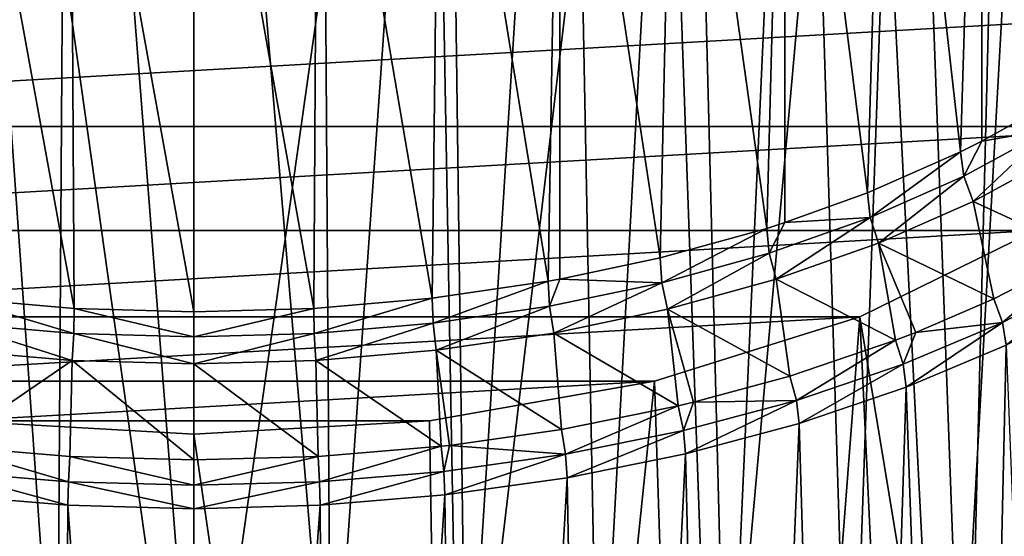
# Model space of a CAD drawing. Extents: x -46 to 46, y 1 to 197.
# Tile 109 of 168: x -4 to 21, y 90 to 104. Entities that reach past the tile are written whole.
import ezdxf

# ---------------------------------------------------------------- set-up
doc = ezdxf.new("R2010")
doc.units = 0
doc.header["$LTSCALE"] = 25.4
doc.layers.get('0').update_dxf_attribs({"color": 13, "linetype": 'CONTINUOUS'})

# ---------------------------------------------------------------- blocks, each defined once
blk = doc.blocks.new('BUSH-3401_STL')
at = {"color": 251}
mesh = blk.add_polyface(dxfattribs=at)
corners = [(-3.312, 84.087, 203.649), (-6.303, 126.324, 172.439), (-6.856, 83.792, 203.193), (-3.034, 126.596, 172.859)]
mesh.append_faces([[corners[k] for k in face] for face in [(0, 1, 2), (1, 0, 3)]], dxfattribs={"vtx0": -1, "color": 251})
mesh = blk.add_polyface(dxfattribs=at)
corners = [(0.268, 84.186, 203.801), (-3.034, 126.596, 172.859), (-3.312, 84.087, 203.649), (0.268, 126.687, 173)]
mesh.append_faces([[corners[k] for k in face] for face in [(0, 1, 2), (1, 0, 3)]], dxfattribs={"vtx0": -1, "color": 251})
mesh = blk.add_polyface(dxfattribs=at)
corners = [(3.848, 84.087, 203.649), (0.268, 126.687, 173), (0.268, 84.186, 203.801), (3.571, 126.596, 172.859)]
mesh.append_faces([[corners[k] for k in face] for face in [(0, 1, 2), (1, 0, 3)]], dxfattribs={"vtx0": -1, "color": 251})
mesh = blk.add_polyface(dxfattribs=at)
corners = [(3.848, 84.087, 203.649), (6.839, 126.324, 172.439), (3.571, 126.596, 172.859), (7.392, 83.792, 203.193)]
mesh.append_faces([[corners[k] for k in face] for face in [(0, 1, 2), (1, 0, 3)]], dxfattribs={"vtx0": -1, "color": 251})
mesh = blk.add_polyface(dxfattribs=at)
corners = [(7.392, 83.792, 203.193), (10.04, 125.873, 171.743), (6.839, 126.324, 172.439), (10.863, 83.303, 202.439)]
mesh.append_faces([[corners[k] for k in face] for face in [(0, 1, 2), (1, 0, 3)]], dxfattribs={"vtx0": -1, "color": 251})
mesh = blk.add_polyface(dxfattribs=at)
corners = [(10.863, 83.303, 202.439), (13.141, 125.249, 170.779), (10.04, 125.873, 171.743), (14.225, 82.626, 201.394)]
mesh.append_faces([[corners[k] for k in face] for face in [(0, 1, 2), (1, 0, 3)]], dxfattribs={"vtx0": -1, "color": 251})
mesh = blk.add_polyface(dxfattribs=at)
corners = [(6.433, 93.497, 121.045), (-5.897, 93.497, 121.045), (0.268, 93.145, 120.501), (12.329, 94.538, 122.653), (-11.793, 94.538, 122.653), (17.698, 96.224, 125.255), (-17.162, 96.224, 125.255), (22.305, 98.479, 128.736), (-21.769, 98.479, 128.736), (25.949, 101.205, 132.946), (-25.413, 101.205, 132.946), (28.471, 104.284, 137.699), (-27.935, 104.284, 137.699), (29.76, 107.581, 142.789), (-29.224, 107.581, 142.789), (29.76, 110.951, 147.992), (-29.224, 110.951, 147.992), (28.471, 114.247, 153.082), (-27.935, 114.247, 153.082), (25.949, 117.326, 157.835), (-25.413, 117.326, 157.835), (22.305, 120.053, 162.044), (-21.769, 120.053, 162.044), (17.698, 122.308, 165.526), (-17.162, 122.308, 165.526), (12.329, 123.993, 168.128), (-11.793, 123.993, 168.128), (6.433, 125.034, 169.736), (-5.897, 125.034, 169.736), (0.268, 125.387, 170.28)]
mesh.append_faces([[corners[k] for k in face] for face in [(0, 1, 2), (28, 27, 29)]], dxfattribs={"vtx0": -1, "color": 251})
mesh.append_faces([[corners[k] for k in face] for face in [(1, 3, 4), (4, 5, 6), (6, 7, 8), (8, 9, 10), (10, 11, 12), (12, 13, 14), (14, 15, 16), (16, 17, 18), (18, 19, 20), (20, 21, 22), (22, 23, 24), (24, 25, 26), (26, 27, 28)]], dxfattribs={"vtx0": -1, "vtx1": -1, "color": 251})
mesh.append_faces([[corners[k] for k in face] for face in [(1, 0, 3), (4, 3, 5), (6, 5, 7), (8, 7, 9), (10, 9, 11), (12, 11, 13), (14, 13, 15), (16, 15, 17), (18, 17, 19), (20, 19, 21), (22, 21, 23), (24, 23, 25), (26, 25, 27)]], dxfattribs={"vtx0": -1, "vtx2": -1, "color": 251})
mesh = blk.add_polyface(dxfattribs=at)
corners = [(-5.897, 125.034, 169.736), (0.268, 81.315, 203.408), (-6.697, 80.917, 202.793), (0.268, 125.387, 170.28)]
mesh.append_faces([[corners[k] for k in face] for face in [(0, 1, 2), (1, 0, 3)]], dxfattribs={"vtx0": -1, "color": 251})
mesh = blk.add_polyface(dxfattribs=at)
corners = [(6.433, 125.034, 169.736), (0.268, 81.315, 203.408), (0.268, 125.387, 170.28), (7.233, 80.917, 202.793)]
mesh.append_faces([[corners[k] for k in face] for face in [(0, 1, 2), (1, 0, 3)]], dxfattribs={"vtx0": -1, "color": 251})
mesh = blk.add_polyface(dxfattribs=at)
corners = [(14.225, 82.626, 201.394), (16.11, 124.457, 169.557), (13.141, 125.249, 170.779), (17.443, 81.768, 200.069)]
mesh.append_faces([[corners[k] for k in face] for face in [(0, 1, 2), (1, 0, 3)]], dxfattribs={"vtx0": -1, "color": 251})
mesh = blk.add_polyface(dxfattribs=at)
corners = [(12.329, 123.993, 168.128), (7.233, 80.917, 202.793), (6.433, 125.034, 169.736), (13.894, 79.74, 200.977)]
mesh.append_faces([[corners[k] for k in face] for face in [(0, 1, 2), (1, 0, 3)]], dxfattribs={"vtx0": -1, "color": 251})
mesh = blk.add_polyface(dxfattribs=at)
corners = [(17.443, 81.768, 200.069), (18.916, 123.506, 168.089), (16.11, 124.457, 169.557), (20.486, 80.737, 198.477)]
mesh.append_faces([[corners[k] for k in face] for face in [(0, 1, 2), (1, 0, 3)]], dxfattribs={"vtx0": -1, "color": 251})
mesh = blk.add_polyface(dxfattribs=at)
corners = [(17.698, 122.308, 165.526), (13.894, 79.74, 200.977), (12.329, 123.993, 168.128), (19.959, 77.837, 198.038)]
mesh.append_faces([[corners[k] for k in face] for face in [(0, 1, 2), (1, 0, 3)]], dxfattribs={"vtx0": -1, "color": 251})
mesh = blk.add_polyface(dxfattribs=at)
corners = [(20.486, 80.737, 198.477), (21.531, 122.406, 166.39), (18.916, 123.506, 168.089), (23.321, 79.544, 196.635)]
mesh.append_faces([[corners[k] for k in face] for face in [(0, 1, 2), (1, 0, 3)]], dxfattribs={"vtx0": -1, "color": 251})
mesh = blk.add_polyface(dxfattribs=at)
corners = [(19.959, 77.837, 198.038), (22.305, 120.053, 162.044), (25.163, 75.289, 194.104), (17.698, 122.308, 165.526)]
mesh.append_faces([[corners[k] for k in face] for face in [(0, 1, 2), (1, 0, 3)]], dxfattribs={"vtx0": -1, "color": 251})
mesh = blk.add_polyface(dxfattribs=at)
corners = [(23.133, 119.942, 115.335), (22.562, 101.75, 126.341), (20.899, 118.66, 113.356)]
mesh.append_faces([[corners[k] for k in face] for face in [(0, 1, 2)]], dxfattribs={"color": 251})
mesh = blk.add_polyface(dxfattribs=at)
corners = [(20.899, 118.66, 113.356), (20.342, 100.543, 124.478), (18.423, 117.517, 111.591)]
mesh.append_faces([[corners[k] for k in face] for face in [(0, 1, 2)]], dxfattribs={"color": 251})
mesh = blk.add_polyface(dxfattribs=at)
corners = [(20.899, 118.66, 113.356), (20.899, 100.823, 124.91), (20.342, 100.543, 124.478)]
mesh.append_faces([[corners[k] for k in face] for face in [(0, 1, 2)]], dxfattribs={"color": 251})
mesh = blk.add_polyface(dxfattribs=at)
corners = [(20.899, 118.66, 113.356), (22.562, 101.75, 126.341), (20.899, 100.823, 124.91)]
mesh.append_faces([[corners[k] for k in face] for face in [(0, 1, 2)]], dxfattribs={"color": 251})
mesh = blk.add_polyface(dxfattribs=at)
corners = [(18.423, 117.517, 111.591), (17.902, 99.469, 122.819), (15.735, 116.526, 110.061)]
mesh.append_faces([[corners[k] for k in face] for face in [(0, 1, 2)]], dxfattribs={"color": 251})
mesh = blk.add_polyface(dxfattribs=at)
corners = [(20.342, 100.543, 124.478), (17.902, 99.469, 122.819), (18.423, 117.517, 111.591)]
mesh.append_faces([[corners[k] for k in face] for face in [(0, 1, 2)]], dxfattribs={"color": 251})
mesh = blk.add_polyface(dxfattribs=at)
corners = [(15.735, 116.526, 110.061), (15.268, 98.539, 121.384), (12.865, 115.699, 108.784)]
mesh.append_faces([[corners[k] for k in face] for face in [(0, 1, 2)]], dxfattribs={"color": 251})
mesh = blk.add_polyface(dxfattribs=at)
corners = [(15.735, 98.689, 121.614), (15.268, 98.539, 121.384), (15.735, 116.526, 110.061)]
mesh.append_faces([[corners[k] for k in face] for face in [(0, 1, 2)]], dxfattribs={"color": 251})
mesh = blk.add_polyface(dxfattribs=at)
corners = [(17.902, 99.469, 122.819), (15.735, 98.689, 121.614), (15.735, 116.526, 110.061)]
mesh.append_faces([[corners[k] for k in face] for face in [(0, 1, 2)]], dxfattribs={"color": 251})
mesh = blk.add_polyface(dxfattribs=at)
corners = [(12.865, 115.699, 108.784), (12.47, 97.764, 120.187), (9.847, 115.045, 107.775)]
mesh.append_faces([[corners[k] for k in face] for face in [(0, 1, 2)]], dxfattribs={"color": 251})
mesh = blk.add_polyface(dxfattribs=at)
corners = [(15.268, 98.539, 121.384), (12.47, 97.764, 120.187), (12.865, 115.699, 108.784)]
mesh.append_faces([[corners[k] for k in face] for face in [(0, 1, 2)]], dxfattribs={"color": 251})
mesh = blk.add_polyface(dxfattribs=at)
corners = [(9.847, 115.045, 107.775), (9.539, 97.152, 119.243), (6.717, 114.573, 107.045)]
mesh.append_faces([[corners[k] for k in face] for face in [(0, 1, 2)]], dxfattribs={"color": 251})
mesh = blk.add_polyface(dxfattribs=at)
corners = [(9.847, 97.208, 119.328), (9.539, 97.152, 119.243), (9.847, 115.045, 107.775)]
mesh.append_faces([[corners[k] for k in face] for face in [(0, 1, 2)]], dxfattribs={"color": 251})
mesh = blk.add_polyface(dxfattribs=at)
corners = [(12.47, 97.764, 120.187), (9.847, 97.208, 119.328), (9.847, 115.045, 107.775)]
mesh.append_faces([[corners[k] for k in face] for face in [(0, 1, 2)]], dxfattribs={"color": 251})
mesh = blk.add_polyface(dxfattribs=at)
corners = [(-2.868, 96.443, 118.148), (-6.181, 114.573, 107.045), (-2.976, 114.287, 106.604)]
mesh.append_faces([[corners[k] for k in face] for face in [(0, 1, 2)]], dxfattribs={"color": 251})
mesh = blk.add_polyface(dxfattribs=at)
corners = [(-2.868, 96.443, 118.148), (-5.969, 96.71, 118.56), (-6.181, 114.573, 107.045)]
mesh.append_faces([[corners[k] for k in face] for face in [(0, 1, 2)]], dxfattribs={"color": 251})
mesh = blk.add_polyface(dxfattribs=at)
corners = [(6.717, 114.573, 107.045), (6.505, 96.71, 118.56), (3.512, 114.287, 106.604)]
mesh.append_faces([[corners[k] for k in face] for face in [(0, 1, 2)]], dxfattribs={"color": 251})
mesh = blk.add_polyface(dxfattribs=at)
corners = [(9.539, 97.152, 119.243), (6.505, 96.71, 118.56), (6.717, 114.573, 107.045)]
mesh.append_faces([[corners[k] for k in face] for face in [(0, 1, 2)]], dxfattribs={"color": 251})
mesh = blk.add_polyface(dxfattribs=at)
corners = [(0.268, 96.354, 118.01), (-2.976, 114.287, 106.604), (0.268, 114.191, 106.457)]
mesh.append_faces([[corners[k] for k in face] for face in [(0, 1, 2)]], dxfattribs={"color": 251})
mesh = blk.add_polyface(dxfattribs=at)
corners = [(0.268, 96.354, 118.01), (-2.868, 96.443, 118.148), (-2.976, 114.287, 106.604)]
mesh.append_faces([[corners[k] for k in face] for face in [(0, 1, 2)]], dxfattribs={"color": 251})
mesh = blk.add_polyface(dxfattribs=at)
corners = [(3.512, 114.287, 106.604), (3.404, 96.443, 118.148), (0.268, 114.191, 106.457)]
mesh.append_faces([[corners[k] for k in face] for face in [(0, 1, 2)]], dxfattribs={"color": 251})
mesh = blk.add_polyface(dxfattribs=at)
corners = [(6.505, 96.71, 118.56), (3.404, 96.443, 118.148), (3.512, 114.287, 106.604)]
mesh.append_faces([[corners[k] for k in face] for face in [(0, 1, 2)]], dxfattribs={"color": 251})
mesh = blk.add_polyface(dxfattribs=at)
corners = [(3.404, 96.443, 118.148), (0.268, 96.354, 118.01), (0.268, 114.191, 106.457)]
mesh.append_faces([[corners[k] for k in face] for face in [(0, 1, 2)]], dxfattribs={"color": 251})
mesh = blk.add_polyface(dxfattribs=at)
corners = [(22.562, 101.75, 126.341), (22.657, 101.116, 126.651), (20.899, 100.823, 124.91)]
mesh.append_faces([[corners[k] for k in face] for face in [(0, 1, 2)]], dxfattribs={"color": 251})
mesh = blk.add_polyface(dxfattribs=at)
corners = [(22.657, 101.116, 126.651), (20.427, 99.904, 124.779), (20.899, 100.823, 124.91)]
mesh.append_faces([[corners[k] for k in face] for face in [(0, 1, 2)]], dxfattribs={"color": 251})
mesh = blk.add_polyface(dxfattribs=at)
corners = [(22.657, 101.116, 126.651), (20.67, 99.244, 124.885), (20.427, 99.904, 124.779), (22.927, 100.47, 126.779)]
mesh.append_faces([[corners[k] for k in face] for face in [(0, 1, 2), (1, 0, 3)]], dxfattribs={"vtx0": -1, "color": 251})
mesh = blk.add_polyface(dxfattribs=at)
corners = [(20.899, 100.823, 124.91), (20.427, 99.904, 124.779), (20.342, 100.543, 124.478)]
mesh.append_faces([[corners[k] for k in face] for face in [(0, 1, 2)]], dxfattribs={"color": 251})
mesh = blk.add_polyface(dxfattribs=at)
corners = [(20.342, 100.543, 124.478), (17.976, 98.825, 123.114), (17.902, 99.469, 122.819), (20.427, 99.904, 124.779)]
mesh.append_faces([[corners[k] for k in face] for face in [(0, 1, 2), (1, 0, 3)]], dxfattribs={"vtx0": -1, "color": 251})
mesh = blk.add_polyface(dxfattribs=at)
corners = [(23.575, 97.91, 126.35), (20.67, 99.244, 124.885), (22.927, 100.47, 126.779)]
mesh.append_faces([[corners[k] for k in face] for face in [(0, 1, 2)]], dxfattribs={"color": 251})
mesh = blk.add_polyface(dxfattribs=at)
corners = [(20.427, 99.904, 124.779), (18.19, 98.152, 123.199), (17.976, 98.825, 123.114), (20.67, 99.244, 124.885)]
mesh.append_faces([[corners[k] for k in face] for face in [(0, 1, 2), (1, 0, 3)]], dxfattribs={"vtx0": -1, "color": 251})
mesh = blk.add_polyface(dxfattribs=at)
corners = [(17.976, 98.825, 123.114), (15.735, 98.689, 121.614), (17.902, 99.469, 122.819)]
mesh.append_faces([[corners[k] for k in face] for face in [(0, 1, 2)]], dxfattribs={"color": 251})
mesh = blk.add_polyface(dxfattribs=at)
corners = [(21.214, 96.69, 124.466), (18.19, 98.152, 123.199), (20.67, 99.244, 124.885)]
mesh.append_faces([[corners[k] for k in face] for face in [(0, 1, 2)]], dxfattribs={"color": 251})
mesh = blk.add_polyface(dxfattribs=at)
corners = [(23.575, 97.91, 126.35), (21.214, 96.69, 124.466), (20.67, 99.244, 124.885)]
mesh.append_faces([[corners[k] for k in face] for face in [(0, 1, 2)]], dxfattribs={"color": 251})
mesh = blk.add_polyface(dxfattribs=at)
corners = [(17.976, 98.825, 123.114), (15.331, 97.892, 121.672), (15.735, 98.689, 121.614)]
mesh.append_faces([[corners[k] for k in face] for face in [(0, 1, 2)]], dxfattribs={"color": 251})
mesh = blk.add_polyface(dxfattribs=at)
corners = [(17.976, 98.825, 123.114), (15.513, 97.207, 121.74), (15.331, 97.892, 121.672), (18.19, 98.152, 123.199)]
mesh.append_faces([[corners[k] for k in face] for face in [(0, 1, 2), (1, 0, 3)]], dxfattribs={"vtx0": -1, "color": 251})
mesh = blk.add_polyface(dxfattribs=at)
corners = [(15.268, 98.539, 121.384), (12.522, 97.113, 120.471), (12.47, 97.764, 120.187), (15.331, 97.892, 121.672)]
mesh.append_faces([[corners[k] for k in face] for face in [(0, 1, 2), (1, 0, 3)]], dxfattribs={"vtx0": -1, "color": 251})
mesh = blk.add_polyface(dxfattribs=at)
corners = [(15.735, 98.689, 121.614), (15.331, 97.892, 121.672), (15.268, 98.539, 121.384)]
mesh.append_faces([[corners[k] for k in face] for face in [(0, 1, 2)]], dxfattribs={"color": 251})
mesh = blk.add_polyface(dxfattribs=at)
corners = [(25.163, 50.917, 156.476), (17.698, 96.224, 125.255), (19.959, 48.369, 152.543), (22.305, 98.479, 128.736)]
mesh.append_faces([[corners[k] for k in face] for face in [(0, 1, 2), (1, 0, 3)]], dxfattribs={"vtx0": -1, "color": 251})
mesh = blk.add_polyface(dxfattribs=at)
corners = [(18.638, 95.606, 122.793), (15.513, 97.207, 121.74), (18.19, 98.152, 123.199)]
mesh.append_faces([[corners[k] for k in face] for face in [(0, 1, 2)]], dxfattribs={"color": 251})
mesh = blk.add_polyface(dxfattribs=at)
corners = [(21.214, 96.69, 124.466), (19.169, 95.811, 123.11), (18.19, 98.152, 123.199)]
mesh.append_faces([[corners[k] for k in face] for face in [(0, 1, 2)]], dxfattribs={"color": 251})
mesh = blk.add_polyface(dxfattribs=at)
corners = [(19.169, 95.811, 123.11), (18.638, 95.606, 122.793), (18.19, 98.152, 123.199)]
mesh.append_faces([[corners[k] for k in face] for face in [(0, 1, 2)]], dxfattribs={"color": 251})
mesh = blk.add_polyface(dxfattribs=at)
corners = [(12.522, 97.113, 120.471), (9.847, 97.208, 119.328), (12.47, 97.764, 120.187)]
mesh.append_faces([[corners[k] for k in face] for face in [(0, 1, 2)]], dxfattribs={"color": 251})
mesh = blk.add_polyface(dxfattribs=at)
corners = [(15.331, 97.892, 121.672), (12.67, 96.419, 120.524), (12.522, 97.113, 120.471), (15.513, 97.207, 121.74)]
mesh.append_faces([[corners[k] for k in face] for face in [(0, 1, 2), (1, 0, 3)]], dxfattribs={"vtx0": -1, "color": 251})
mesh = blk.add_polyface(dxfattribs=at)
corners = [(23.575, 97.91, 126.35), (21.438, 96.075, 124.553), (21.214, 96.69, 124.466), (23.825, 97.308, 126.457)]
mesh.append_faces([[corners[k] for k in face] for face in [(0, 1, 2), (1, 0, 3)]], dxfattribs={"vtx0": -1, "color": 251})
mesh = blk.add_polyface(dxfattribs=at)
corners = [(9.847, 97.208, 119.328), (9.578, 96.499, 119.522), (9.539, 97.152, 119.243)]
mesh.append_faces([[corners[k] for k in face] for face in [(0, 1, 2)]], dxfattribs={"color": 251})
mesh = blk.add_polyface(dxfattribs=at)
corners = [(12.522, 97.113, 120.471), (9.578, 96.499, 119.522), (9.847, 97.208, 119.328)]
mesh.append_faces([[corners[k] for k in face] for face in [(0, 1, 2)]], dxfattribs={"color": 251})
mesh = blk.add_polyface(dxfattribs=at)
corners = [(15.873, 94.669, 121.347), (12.67, 96.419, 120.524), (15.513, 97.207, 121.74)]
mesh.append_faces([[corners[k] for k in face] for face in [(0, 1, 2)]], dxfattribs={"color": 251})
mesh = blk.add_polyface(dxfattribs=at)
corners = [(18.638, 95.606, 122.793), (15.873, 94.669, 121.347), (15.513, 97.207, 121.74)]
mesh.append_faces([[corners[k] for k in face] for face in [(0, 1, 2)]], dxfattribs={"color": 251})
mesh = blk.add_polyface(dxfattribs=at)
corners = [(23.825, 97.308, 126.457), (21.531, 95.475, 124.812), (21.438, 96.075, 124.553), (23.928, 96.714, 126.724)]
mesh.append_faces([[corners[k] for k in face] for face in [(0, 1, 2), (1, 0, 3)]], dxfattribs={"vtx0": -1, "color": 251})
mesh = blk.add_polyface(dxfattribs=at)
corners = [(9.539, 97.152, 119.243), (6.532, 96.055, 118.837), (6.505, 96.71, 118.56), (9.578, 96.499, 119.522)]
mesh.append_faces([[corners[k] for k in face] for face in [(0, 1, 2), (1, 0, 3)]], dxfattribs={"vtx0": -1, "color": 251})
mesh = blk.add_polyface(dxfattribs=at)
corners = [(12.522, 97.113, 120.471), (9.69, 95.797, 119.564), (9.578, 96.499, 119.522), (12.67, 96.419, 120.524)]
mesh.append_faces([[corners[k] for k in face] for face in [(0, 1, 2), (1, 0, 3)]], dxfattribs={"vtx0": -1, "color": 251})
mesh = blk.add_polyface(dxfattribs=at)
corners = [(-5.969, 96.71, 118.56), (-2.881, 95.787, 118.423), (-5.996, 96.055, 118.837), (-2.868, 96.443, 118.148)]
mesh.append_faces([[corners[k] for k in face] for face in [(0, 1, 2), (1, 0, 3)]], dxfattribs={"vtx0": -1, "color": 251})
mesh = blk.add_polyface(dxfattribs=at)
corners = [(6.505, 96.71, 118.56), (3.417, 95.787, 118.423), (3.404, 96.443, 118.148), (6.532, 96.055, 118.837)]
mesh.append_faces([[corners[k] for k in face] for face in [(0, 1, 2), (1, 0, 3)]], dxfattribs={"vtx0": -1, "color": 251})
mesh = blk.add_polyface(dxfattribs=at)
corners = [(21.438, 96.075, 124.553), (19.169, 95.811, 123.11), (21.214, 96.69, 124.466)]
mesh.append_faces([[corners[k] for k in face] for face in [(0, 1, 2)]], dxfattribs={"color": 251})
mesh = blk.add_polyface(dxfattribs=at)
corners = [(-2.868, 96.443, 118.148), (0.268, 95.697, 118.285), (-2.881, 95.787, 118.423), (0.268, 96.354, 118.01)]
mesh.append_faces([[corners[k] for k in face] for face in [(0, 1, 2), (1, 0, 3)]], dxfattribs={"vtx0": -1, "color": 251})
mesh = blk.add_polyface(dxfattribs=at)
corners = [(3.404, 96.443, 118.148), (0.268, 95.697, 118.285), (0.268, 96.354, 118.01), (3.417, 95.787, 118.423)]
mesh.append_faces([[corners[k] for k in face] for face in [(0, 1, 2), (1, 0, 3)]], dxfattribs={"vtx0": -1, "color": 251})
mesh = blk.add_polyface(dxfattribs=at)
corners = [(9.578, 96.499, 119.522), (6.607, 95.348, 118.871), (6.532, 96.055, 118.837), (9.69, 95.797, 119.564)]
mesh.append_faces([[corners[k] for k in face] for face in [(0, 1, 2), (1, 0, 3)]], dxfattribs={"vtx0": -1, "color": 251})
mesh = blk.add_polyface(dxfattribs=at)
corners = [(12.949, 93.889, 120.143), (9.69, 95.797, 119.564), (12.67, 96.419, 120.524)]
mesh.append_faces([[corners[k] for k in face] for face in [(0, 1, 2)]], dxfattribs={"color": 251})
mesh = blk.add_polyface(dxfattribs=at)
corners = [(13.894, 46.466, 149.604), (17.698, 96.224, 125.255), (12.329, 94.538, 122.653), (19.959, 48.369, 152.543)]
mesh.append_faces([[corners[k] for k in face] for face in [(0, 1, 2), (1, 0, 3)]], dxfattribs={"vtx0": -1, "color": 251})
mesh = blk.add_polyface(dxfattribs=at)
corners = [(15.873, 94.669, 121.347), (13.347, 93.984, 120.289), (12.67, 96.419, 120.524)]
mesh.append_faces([[corners[k] for k in face] for face in [(0, 1, 2)]], dxfattribs={"color": 251})
mesh = blk.add_polyface(dxfattribs=at)
corners = [(13.347, 93.984, 120.289), (12.949, 93.889, 120.143), (12.67, 96.419, 120.524)]
mesh.append_faces([[corners[k] for k in face] for face in [(0, 1, 2)]], dxfattribs={"color": 251})
mesh = blk.add_polyface(dxfattribs=at)
corners = [(-5.996, 96.055, 118.837), (-2.919, 95.077, 118.452), (-6.071, 95.348, 118.871), (-2.881, 95.787, 118.423)]
mesh.append_faces([[corners[k] for k in face] for face in [(0, 1, 2), (1, 0, 3)]], dxfattribs={"vtx0": -1, "color": 251})
mesh = blk.add_polyface(dxfattribs=at)
corners = [(6.532, 96.055, 118.837), (3.455, 95.077, 118.452), (3.417, 95.787, 118.423), (6.607, 95.348, 118.871)]
mesh.append_faces([[corners[k] for k in face] for face in [(0, 1, 2), (1, 0, 3)]], dxfattribs={"vtx0": -1, "color": 251})
mesh = blk.add_polyface(dxfattribs=at)
corners = [(21.438, 96.075, 124.553), (18.835, 94.979, 122.861), (19.169, 95.811, 123.11)]
mesh.append_faces([[corners[k] for k in face] for face in [(0, 1, 2)]], dxfattribs={"color": 251})
mesh = blk.add_polyface(dxfattribs=at)
corners = [(21.438, 96.075, 124.553), (18.916, 94.375, 123.113), (18.835, 94.979, 122.861), (21.531, 95.475, 124.812)]
mesh.append_faces([[corners[k] for k in face] for face in [(0, 1, 2), (1, 0, 3)]], dxfattribs={"vtx0": -1, "color": 251})
mesh = blk.add_polyface(dxfattribs=at)
corners = [(-2.881, 95.787, 118.423), (0.268, 94.986, 118.312), (-2.919, 95.077, 118.452), (0.268, 95.697, 118.285)]
mesh.append_faces([[corners[k] for k in face] for face in [(0, 1, 2), (1, 0, 3)]], dxfattribs={"vtx0": -1, "color": 251})
mesh = blk.add_polyface(dxfattribs=at)
corners = [(3.417, 95.787, 118.423), (0.268, 94.986, 118.312), (0.268, 95.697, 118.285), (3.455, 95.077, 118.452)]
mesh.append_faces([[corners[k] for k in face] for face in [(0, 1, 2), (1, 0, 3)]], dxfattribs={"vtx0": -1, "color": 251})
mesh = blk.add_polyface(dxfattribs=at)
corners = [(9.894, 93.274, 119.193), (6.607, 95.348, 118.871), (9.69, 95.797, 119.564)]
mesh.append_faces([[corners[k] for k in face] for face in [(0, 1, 2)]], dxfattribs={"color": 251})
mesh = blk.add_polyface(dxfattribs=at)
corners = [(12.949, 93.889, 120.143), (9.894, 93.274, 119.193), (9.69, 95.797, 119.564)]
mesh.append_faces([[corners[k] for k in face] for face in [(0, 1, 2)]], dxfattribs={"color": 251})
mesh = blk.add_polyface(dxfattribs=at)
corners = [(19.169, 95.811, 123.11), (18.835, 94.979, 122.861), (18.638, 95.606, 122.793)]
mesh.append_faces([[corners[k] for k in face] for face in [(0, 1, 2)]], dxfattribs={"color": 251})
mesh = blk.add_polyface(dxfattribs=at)
corners = [(18.638, 95.606, 122.793), (16.041, 94.033, 121.4), (15.873, 94.669, 121.347), (18.835, 94.979, 122.861)]
mesh.append_faces([[corners[k] for k in face] for face in [(0, 1, 2), (1, 0, 3)]], dxfattribs={"vtx0": -1, "color": 251})
mesh = blk.add_polyface(dxfattribs=at)
corners = [(21.531, 95.475, 124.812), (20.486, 49.154, 149.717), (18.916, 94.375, 123.113), (23.321, 50.347, 151.558)]
mesh.append_faces([[corners[k] for k in face] for face in [(0, 1, 2), (1, 0, 3)]], dxfattribs={"vtx0": -1, "color": 251})
mesh = blk.add_polyface(dxfattribs=at)
corners = [(-2.919, 95.077, 118.452), (-6.205, 92.83, 118.508), (-6.071, 95.348, 118.871)]
mesh.append_faces([[corners[k] for k in face] for face in [(0, 1, 2)]], dxfattribs={"color": 251})
mesh = blk.add_polyface(dxfattribs=at)
corners = [(6.741, 92.83, 118.508), (3.455, 95.077, 118.452), (6.607, 95.348, 118.871)]
mesh.append_faces([[corners[k] for k in face] for face in [(0, 1, 2)]], dxfattribs={"color": 251})
mesh = blk.add_polyface(dxfattribs=at)
corners = [(9.894, 93.274, 119.193), (6.954, 92.855, 118.545), (6.607, 95.348, 118.871)]
mesh.append_faces([[corners[k] for k in face] for face in [(0, 1, 2)]], dxfattribs={"color": 251})
mesh = blk.add_polyface(dxfattribs=at)
corners = [(6.954, 92.855, 118.545), (6.741, 92.83, 118.508), (6.607, 95.348, 118.871)]
mesh.append_faces([[corners[k] for k in face] for face in [(0, 1, 2)]], dxfattribs={"color": 251})
mesh = blk.add_polyface(dxfattribs=at)
corners = [(-2.919, 95.077, 118.452), (-2.985, 92.562, 118.094), (-6.205, 92.83, 118.508)]
mesh.append_faces([[corners[k] for k in face] for face in [(0, 1, 2)]], dxfattribs={"color": 251})
mesh = blk.add_polyface(dxfattribs=at)
corners = [(0.268, 92.473, 117.955), (-2.985, 92.562, 118.094), (-2.919, 95.077, 118.452)]
mesh.append_faces([[corners[k] for k in face] for face in [(0, 1, 2)]], dxfattribs={"color": 251})
mesh = blk.add_polyface(dxfattribs=at)
corners = [(0.268, 92.473, 117.955), (-2.919, 95.077, 118.452), (0.268, 94.986, 118.312)]
mesh.append_faces([[corners[k] for k in face] for face in [(0, 1, 2)]], dxfattribs={"color": 251})
mesh = blk.add_polyface(dxfattribs=at)
corners = [(3.521, 92.562, 118.094), (0.268, 94.986, 118.312), (3.455, 95.077, 118.452)]
mesh.append_faces([[corners[k] for k in face] for face in [(0, 1, 2)]], dxfattribs={"color": 251})
mesh = blk.add_polyface(dxfattribs=at)
corners = [(3.521, 92.562, 118.094), (0.268, 92.473, 117.955), (0.268, 94.986, 118.312)]
mesh.append_faces([[corners[k] for k in face] for face in [(0, 1, 2)]], dxfattribs={"color": 251})
mesh = blk.add_polyface(dxfattribs=at)
corners = [(6.741, 92.83, 118.508), (3.521, 92.562, 118.094), (3.455, 95.077, 118.452)]
mesh.append_faces([[corners[k] for k in face] for face in [(0, 1, 2)]], dxfattribs={"color": 251})
mesh = blk.add_polyface(dxfattribs=at)
corners = [(18.835, 94.979, 122.861), (16.11, 93.424, 121.645), (16.041, 94.033, 121.4), (18.916, 94.375, 123.113)]
mesh.append_faces([[corners[k] for k in face] for face in [(0, 1, 2), (1, 0, 3)]], dxfattribs={"vtx0": -1, "color": 251})
mesh = blk.add_polyface(dxfattribs=at)
corners = [(16.041, 94.033, 121.4), (13.347, 93.984, 120.289), (15.873, 94.669, 121.347)]
mesh.append_faces([[corners[k] for k in face] for face in [(0, 1, 2)]], dxfattribs={"color": 251})
mesh = blk.add_polyface(dxfattribs=at)
corners = [(7.233, 45.289, 147.788), (12.329, 94.538, 122.653), (6.433, 93.497, 121.045), (13.894, 46.466, 149.604)]
mesh.append_faces([[corners[k] for k in face] for face in [(0, 1, 2), (1, 0, 3)]], dxfattribs={"vtx0": -1, "color": 251})
mesh = blk.add_polyface(dxfattribs=at)
corners = [(18.916, 94.375, 123.113), (17.443, 48.123, 148.125), (16.11, 93.424, 121.645), (20.486, 49.154, 149.717)]
mesh.append_faces([[corners[k] for k in face] for face in [(0, 1, 2), (1, 0, 3)]], dxfattribs={"vtx0": -1, "color": 251})
mesh = blk.add_polyface(dxfattribs=at)
corners = [(12.949, 93.889, 120.143), (9.998, 92.623, 119.223), (9.894, 93.274, 119.193), (13.085, 93.244, 120.183)]
mesh.append_faces([[corners[k] for k in face] for face in [(0, 1, 2), (1, 0, 3)]], dxfattribs={"vtx0": -1, "color": 251})
mesh = blk.add_polyface(dxfattribs=at)
corners = [(13.347, 93.984, 120.289), (13.085, 93.244, 120.183), (12.949, 93.889, 120.143)]
mesh.append_faces([[corners[k] for k in face] for face in [(0, 1, 2)]], dxfattribs={"color": 251})
mesh = blk.add_polyface(dxfattribs=at)
corners = [(16.041, 94.033, 121.4), (13.085, 93.244, 120.183), (13.347, 93.984, 120.289)]
mesh.append_faces([[corners[k] for k in face] for face in [(0, 1, 2)]], dxfattribs={"color": 251})
mesh = blk.add_polyface(dxfattribs=at)
corners = [(16.041, 94.033, 121.4), (13.141, 92.632, 120.423), (13.085, 93.244, 120.183), (16.11, 93.424, 121.645)]
mesh.append_faces([[corners[k] for k in face] for face in [(0, 1, 2), (1, 0, 3)]], dxfattribs={"vtx0": -1, "color": 251})
mesh = blk.add_polyface(dxfattribs=at)
corners = [(0.268, 44.891, 147.173), (-5.897, 93.497, 121.045), (-6.697, 45.289, 147.788), (0.268, 93.145, 120.501)]
mesh.append_faces([[corners[k] for k in face] for face in [(0, 1, 2), (1, 0, 3)]], dxfattribs={"vtx0": -1, "color": 251})
mesh = blk.add_polyface(dxfattribs=at)
corners = [(7.233, 45.289, 147.788), (0.268, 93.145, 120.501), (0.268, 44.891, 147.173), (6.433, 93.497, 121.045)]
mesh.append_faces([[corners[k] for k in face] for face in [(0, 1, 2), (1, 0, 3)]], dxfattribs={"vtx0": -1, "color": 251})
mesh = blk.add_polyface(dxfattribs=at)
corners = [(16.11, 93.424, 121.645), (14.225, 47.265, 146.8), (13.141, 92.632, 120.423), (17.443, 48.123, 148.125)]
mesh.append_faces([[corners[k] for k in face] for face in [(0, 1, 2), (1, 0, 3)]], dxfattribs={"vtx0": -1, "color": 251})
mesh = blk.add_polyface(dxfattribs=at)
corners = [(9.998, 92.623, 119.223), (6.954, 92.855, 118.545), (9.894, 93.274, 119.193)]
mesh.append_faces([[corners[k] for k in face] for face in [(0, 1, 2)]], dxfattribs={"color": 251})
mesh = blk.add_polyface(dxfattribs=at)
corners = [(13.085, 93.244, 120.183), (10.04, 92.008, 119.459), (9.998, 92.623, 119.223), (13.141, 92.632, 120.423)]
mesh.append_faces([[corners[k] for k in face] for face in [(0, 1, 2), (1, 0, 3)]], dxfattribs={"vtx0": -1, "color": 251})
mesh = blk.add_polyface(dxfattribs=at)
corners = [(-6.205, 92.83, 118.508), (-3.02, 91.903, 118.112), (-6.274, 92.174, 118.53), (-2.985, 92.562, 118.094)]
mesh.append_faces([[corners[k] for k in face] for face in [(0, 1, 2), (1, 0, 3)]], dxfattribs={"vtx0": -1, "color": 251})
mesh = blk.add_polyface(dxfattribs=at)
corners = [(6.741, 92.83, 118.508), (3.556, 91.903, 118.112), (3.521, 92.562, 118.094), (6.81, 92.174, 118.53)]
mesh.append_faces([[corners[k] for k in face] for face in [(0, 1, 2), (1, 0, 3)]], dxfattribs={"vtx0": -1, "color": 251})
mesh = blk.add_polyface(dxfattribs=at)
corners = [(6.954, 92.855, 118.545), (6.81, 92.174, 118.53), (6.741, 92.83, 118.508)]
mesh.append_faces([[corners[k] for k in face] for face in [(0, 1, 2)]], dxfattribs={"color": 251})
mesh = blk.add_polyface(dxfattribs=at)
corners = [(9.998, 92.623, 119.223), (6.81, 92.174, 118.53), (6.954, 92.855, 118.545)]
mesh.append_faces([[corners[k] for k in face] for face in [(0, 1, 2)]], dxfattribs={"color": 251})
mesh = blk.add_polyface(dxfattribs=at)
corners = [(-2.985, 92.562, 118.094), (0.268, 91.813, 117.972), (-3.02, 91.903, 118.112), (0.268, 92.473, 117.955)]
mesh.append_faces([[corners[k] for k in face] for face in [(0, 1, 2), (1, 0, 3)]], dxfattribs={"vtx0": -1, "color": 251})
mesh = blk.add_polyface(dxfattribs=at)
corners = [(3.521, 92.562, 118.094), (0.268, 91.813, 117.972), (0.268, 92.473, 117.955), (3.556, 91.903, 118.112)]
mesh.append_faces([[corners[k] for k in face] for face in [(0, 1, 2), (1, 0, 3)]], dxfattribs={"vtx0": -1, "color": 251})
mesh = blk.add_polyface(dxfattribs=at)
corners = [(9.998, 92.623, 119.223), (6.839, 91.557, 118.763), (6.81, 92.174, 118.53), (10.04, 92.008, 119.459)]
mesh.append_faces([[corners[k] for k in face] for face in [(0, 1, 2), (1, 0, 3)]], dxfattribs={"vtx0": -1, "color": 251})
mesh = blk.add_polyface(dxfattribs=at)
corners = [(13.141, 92.632, 120.423), (10.863, 46.588, 145.755), (10.04, 92.008, 119.459), (14.225, 47.265, 146.8)]
mesh.append_faces([[corners[k] for k in face] for face in [(0, 1, 2), (1, 0, 3)]], dxfattribs={"vtx0": -1, "color": 251})
mesh = blk.add_polyface(dxfattribs=at)
corners = [(-6.274, 92.174, 118.53), (-3.034, 91.285, 118.343), (-6.303, 91.557, 118.763), (-3.02, 91.903, 118.112)]
mesh.append_faces([[corners[k] for k in face] for face in [(0, 1, 2), (1, 0, 3)]], dxfattribs={"vtx0": -1, "color": 251})
mesh = blk.add_polyface(dxfattribs=at)
corners = [(6.81, 92.174, 118.53), (3.571, 91.285, 118.343), (3.556, 91.903, 118.112), (6.839, 91.557, 118.763)]
mesh.append_faces([[corners[k] for k in face] for face in [(0, 1, 2), (1, 0, 3)]], dxfattribs={"vtx0": -1, "color": 251})
mesh = blk.add_polyface(dxfattribs=at)
corners = [(-3.02, 91.903, 118.112), (0.268, 91.194, 118.202), (-3.034, 91.285, 118.343), (0.268, 91.813, 117.972)]
mesh.append_faces([[corners[k] for k in face] for face in [(0, 1, 2), (1, 0, 3)]], dxfattribs={"vtx0": -1, "color": 251})
mesh = blk.add_polyface(dxfattribs=at)
corners = [(3.556, 91.903, 118.112), (0.268, 91.194, 118.202), (0.268, 91.813, 117.972), (3.571, 91.285, 118.343)]
mesh.append_faces([[corners[k] for k in face] for face in [(0, 1, 2), (1, 0, 3)]], dxfattribs={"vtx0": -1, "color": 251})
mesh = blk.add_polyface(dxfattribs=at)
corners = [(10.04, 92.008, 119.459), (7.392, 46.1, 145.001), (6.839, 91.557, 118.763), (10.863, 46.588, 145.755)]
mesh.append_faces([[corners[k] for k in face] for face in [(0, 1, 2), (1, 0, 3)]], dxfattribs={"vtx0": -1, "color": 251})
mesh = blk.add_polyface(dxfattribs=at)
corners = [(-6.303, 91.557, 118.763), (-3.312, 45.805, 144.545), (-6.856, 46.1, 145.001), (-3.034, 91.285, 118.343)]
mesh.append_faces([[corners[k] for k in face] for face in [(0, 1, 2), (1, 0, 3)]], dxfattribs={"vtx0": -1, "color": 251})
mesh = blk.add_polyface(dxfattribs=at)
corners = [(6.839, 91.557, 118.763), (3.848, 45.805, 144.545), (3.571, 91.285, 118.343), (7.392, 46.1, 145.001)]
mesh.append_faces([[corners[k] for k in face] for face in [(0, 1, 2), (1, 0, 3)]], dxfattribs={"vtx0": -1, "color": 251})
mesh = blk.add_polyface(dxfattribs=at)
corners = [(-3.034, 91.285, 118.343), (0.268, 45.706, 144.393), (-3.312, 45.805, 144.545), (0.268, 91.194, 118.202)]
mesh.append_faces([[corners[k] for k in face] for face in [(0, 1, 2), (1, 0, 3)]], dxfattribs={"vtx0": -1, "color": 251})
mesh = blk.add_polyface(dxfattribs=at)
corners = [(3.571, 91.285, 118.343), (0.268, 45.706, 144.393), (0.268, 91.194, 118.202), (3.848, 45.805, 144.545)]
mesh.append_faces([[corners[k] for k in face] for face in [(0, 1, 2), (1, 0, 3)]], dxfattribs={"vtx0": -1, "color": 251})
blk = doc.blocks.new('GRUPUJ_1')
at = {"color": 0}
blk.add_blockref('BUSH-3401_STL', (45.557, -27.653, -0.896), dxfattribs=at)

msp = doc.modelspace()

# ---------------------------------------------------------------- block references
at = {"color": 0}
msp.add_blockref('GRUPUJ_1', (-45.557, 27.653, -67.904), dxfattribs=at)

doc.saveas('drawing.dxf')
